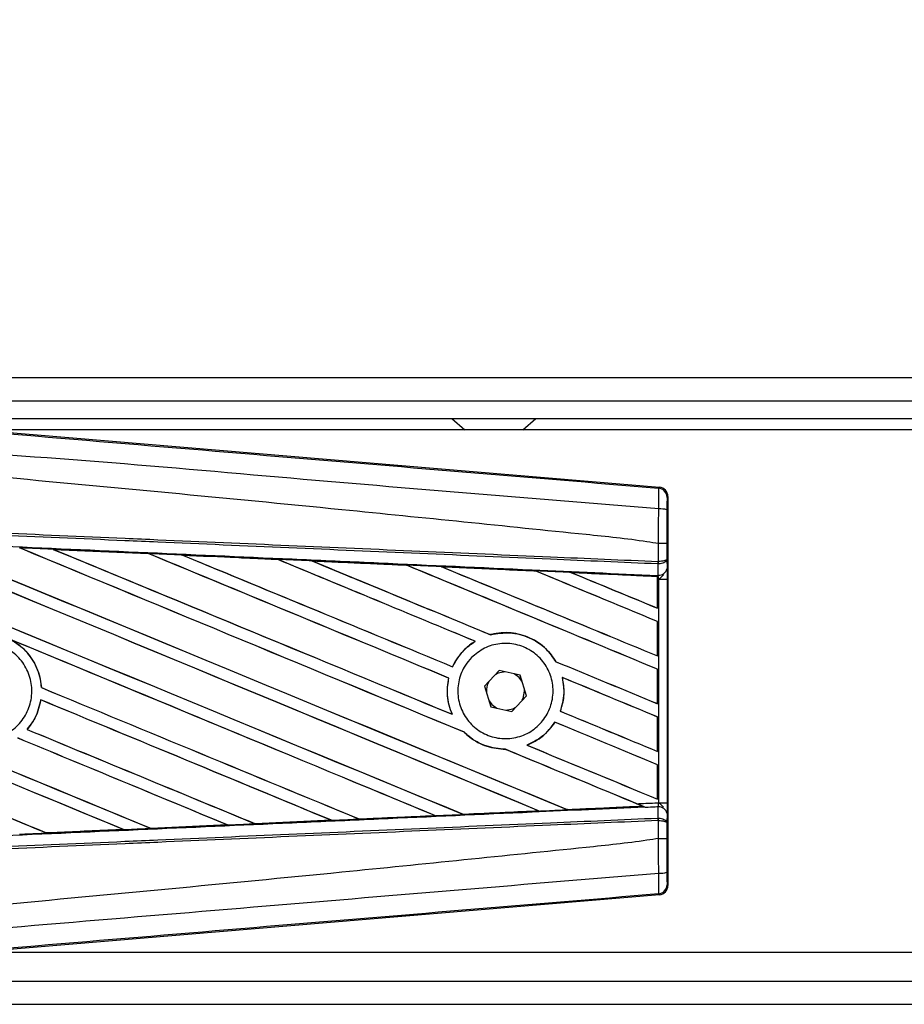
# Model space of a CAD drawing. Header units: millimetres. Extents: x 0 to 420, y 0 to 297.
# Tile 12 of 81: x 63 to 72, y 257 to 267. Entities that reach past the tile are written whole.
import ezdxf

# ---------------------------------------------------------------- set-up
doc = ezdxf.new("R2010")
doc.units = ezdxf.units.MM
doc.layers.add('QUOTE', color=174, linetype='Continuous')
doc.styles.add('SLDTEXTSTYLE3', font='TXT', dxfattribs={"width": 0.75})
doc.dimstyles.new('SLDDIMSTYLE0', dxfattribs={"dimtxt": 3, "dimasz": 3, "dimexe": 0, "dimexo": 0.0625, "dimgap": 0.75, "dimtad": 1, "dimlfac": 8.533318, "dimrnd": 1e-09, "dimzin": 12, "dimdsep": 46, "dimtxsty": 'SLDTEXTSTYLE3', "dimsah": 1, "dimcen": 0.09, "dimadec": 0, "dimazin": 3, "dimtfac": 1, "dimtdec": 3, "dimtofl": 0, "dimtmove": 0, "dimatfit": 3, "dimfxl": 0, "dimfrac": 2, "dimtolj": 1, "dimtzin": 12, "dimarcsym": 0})

# ---------------------------------------------------------------- blocks, each defined once
blk = doc.blocks.new('_D')
at = {"layer": 'QUOTE'}
for p, q in [((59.0965, 262.0284), (59.0965, 274.8321)), ((217.2999, 262.0284), (217.2999, 274.8321)), ((217.2999, 272.8321), (59.0965, 272.8321))]:
    blk.add_line(p, q, dxfattribs=at)
for points in [[(59.0965, 272.8321), (62.0965, 272.3321), (62.0965, 273.3321)], [(217.2999, 272.8321), (214.2999, 273.3321), (214.2999, 272.3321)]]:
    blk.add_solid(points, dxfattribs=at)
at = {"layer": 'QUOTE', "insert": (133.7649, 276.6993), "char_height": 3, "attachment_point": 1, "style": 'SLDTEXTSTYLE3'}
blk.add_mtext('1350', dxfattribs=at)

msp = doc.modelspace()

# ---------------------------------------------------------------- linework, layer by layer
at = {"color": 7, "linetype": 'Continuous', "lineweight": 25}
for p, q in [((217.2999, 263.1924), (59.0965, 263.1924)), ((62.3192, 262.9581), (214.0772, 262.9581)), ((62.4949, 262.7823), (213.9015, 262.7823)), ((67.4624, 262.7823), (67.5926, 262.6651)), ((68.1785, 262.6651), (68.3088, 262.7823)), ((62.6059, 262.672), (69.557, 262.0859)), ((80.7762, 262.6651), (62.6882, 262.6651)), ((69.5479, 262.0775), (69.557, 262.0859)), ((69.6429, 261.9925), (69.6337, 261.9841)), ((69.6429, 261.9925), (69.6429, 258.0642)), ((63.4367, 261.4592), (64.3992, 261.4165)), ((63.4371, 261.4591), (63.4367, 261.4592)), ((63.4371, 261.4591), (63.4412, 261.4579)), ((69.5481, 261.5171), (69.5482, 261.5171)), ((69.5481, 261.3365), (69.5481, 261.5171)), ((69.6324, 261.5169), (69.6324, 261.3607)), ((64.3992, 261.4165), (64.3997, 261.4163)), ((64.4009, 261.4152), (64.3997, 261.4163)), ((64.7425, 261.401), (64.7416, 261.4013)), ((64.7425, 261.401), (64.7465, 261.3998)), ((65.7021, 261.3581), (64.7425, 261.401)), ((65.7011, 261.3585), (65.7021, 261.3581)), ((65.7033, 261.3571), (65.7021, 261.3581)), ((66.0491, 261.3425), (66.0476, 261.3431)), ((66.0491, 261.3425), (66.053, 261.3414)), ((69.5444, 261.3365), (69.5481, 261.3365)), ((69.6324, 261.3607), (69.6332, 261.2652)), ((67.006, 261.2986), (67.0049, 261.2996)), ((67.357, 261.2837), (67.3607, 261.2826)), ((68.3091, 261.2398), (68.308, 261.2407)), ((69.5423, 261.3116), (69.5482, 261.3117)), ((69.5433, 261.1987), (69.5423, 261.3116)), ((68.6661, 261.2245), (68.6698, 261.2235)), ((69.5381, 261.1849), (68.6661, 261.2245)), ((69.5377, 261.1841), (69.5381, 261.1849)), ((69.5377, 261.1841), (69.5377, 260.8648)), ((69.5382, 261.1868), (69.5381, 261.1849)), ((69.5382, 261.1573), (69.5382, 261.1868)), ((69.5382, 260.864), (69.5382, 261.1573)), ((69.5494, 261.1568), (69.5382, 261.1573)), ((69.5383, 261.1953), (69.5384, 261.199)), ((69.5384, 261.199), (69.5433, 261.1987)), ((69.5494, 258.8999), (69.5494, 261.1568)), ((69.5494, 261.1568), (69.6336, 261.1568)), ((69.6336, 261.1568), (69.6336, 258.8999)), ((69.5377, 260.8648), (69.5382, 260.864)), ((69.5382, 260.7302), (69.5377, 260.7298)), ((69.5377, 260.7298), (69.5377, 260.3828)), ((69.5382, 260.382), (69.5382, 260.7302)), ((67.8522, 260.5969), (67.8515, 260.5977)), ((67.6952, 260.5306), (67.697, 260.5304)), ((69.5377, 260.3828), (69.5382, 260.382)), ((67.4688, 260.2734), (67.468, 260.2743)), ((68.5135, 260.3241), (68.5123, 260.324)), ((69.5382, 260.2482), (69.5377, 260.2478)), ((69.5377, 260.2478), (69.5377, 259.9008)), ((69.5382, 259.9), (69.5382, 260.2482)), ((67.429, 260.1591), (67.43, 260.1592)), ((67.9386, 260.2351), (67.7916, 260.0762)), ((68.1498, 260.1873), (67.9386, 260.2351)), ((68.2139, 259.9805), (68.1498, 260.1873)), ((68.5758, 260.1657), (68.5771, 260.1646)), ((63.3185, 260.0627), (63.3175, 260.0625)), ((67.7916, 260.0762), (67.8558, 259.8694)), ((68.1961, 260.0284), (68.1958, 260.0388)), ((63.3117, 259.9394), (63.3126, 259.9385)), ((68.0669, 259.8216), (68.2139, 259.9805)), ((67.8558, 259.8694), (68.0669, 259.8216)), ((69.5377, 259.9008), (69.5382, 259.9)), ((67.4643, 259.7932), (67.4627, 259.7945)), ((68.5566, 259.8243), (68.5554, 259.8242)), ((69.5382, 259.7662), (69.5377, 259.7658)), ((69.5377, 259.7658), (69.5377, 259.4188)), ((69.5382, 259.418), (69.5382, 259.7662)), ((63.174, 259.6405), (63.1726, 259.6405)), ((68.5014, 259.7146), (68.502, 259.7137)), ((67.587, 259.6115), (67.5886, 259.6114)), ((68.2215, 259.4808), (68.2195, 259.481)), ((68.0015, 259.44), (68.0027, 259.439)), ((69.5377, 259.4188), (69.5382, 259.418)), ((69.5382, 259.2842), (69.5377, 259.2838)), ((69.5377, 259.2838), (69.5377, 258.9368)), ((69.5382, 258.936), (69.5382, 259.2842)), ((68.6276, 258.8305), (69.3868, 258.8649)), ((69.384, 258.8656), (69.3868, 258.8649)), ((69.4173, 258.8525), (69.4097, 258.8556)), ((69.5377, 258.9368), (69.5382, 258.936)), ((69.5423, 258.7451), (69.5433, 258.858)), ((69.5494, 258.8999), (69.6336, 258.8999)), ((67.2946, 258.7694), (66.5264, 258.735)), ((67.2897, 258.7709), (67.2927, 258.7701)), ((67.5765, 258.7829), (67.5756, 258.7838)), ((68.3371, 258.8182), (68.3401, 258.8174)), ((68.6276, 258.8305), (68.6267, 258.8313)), ((69.6332, 258.7915), (69.6324, 258.696)), ((64.4221, 258.6415), (65.1959, 258.676)), ((65.1968, 258.6757), (64.4226, 258.6413)), ((65.1927, 258.6768), (65.1959, 258.676)), ((65.1959, 258.676), (65.1968, 258.6757)), ((65.4738, 258.6884), (65.4728, 258.6893)), ((65.4745, 258.6881), (65.4738, 258.6884)), ((66.2459, 258.7225), (65.4745, 258.6881)), ((66.2415, 258.7238), (66.2446, 258.723)), ((66.2446, 258.723), (66.2459, 258.7225)), ((66.5252, 258.7356), (66.5243, 258.7365)), ((66.5264, 258.735), (66.5252, 258.7356)), ((69.5423, 258.7451), (69.5482, 258.745)), ((69.5481, 258.7202), (69.5444, 258.7202)), ((69.5481, 258.5396), (69.5481, 258.7202)), ((69.6324, 258.696), (69.6324, 258.5398)), ((63.3703, 258.5947), (63.3693, 258.5956)), ((63.3703, 258.5947), (64.1466, 258.6292)), ((63.3706, 258.5946), (63.3703, 258.5947)), ((64.1433, 258.63), (64.1466, 258.6292)), ((64.1466, 258.6292), (64.1471, 258.629)), ((64.4221, 258.6415), (64.4212, 258.6424)), ((64.4226, 258.6413), (64.4221, 258.6415)), ((69.5482, 258.5396), (69.5481, 258.5396)), ((69.6337, 258.0726), (69.6429, 258.0642)), ((69.557, 257.9708), (62.6059, 257.3847)), ((69.557, 257.9708), (69.5479, 257.9792)), ((62.6882, 257.3916), (80.7762, 257.3916)), ((62.3192, 257.0987), (89.4552, 257.0987)), ((59.0965, 256.8643), (89.5235, 256.8643))]:
    msp.add_line(p, q, dxfattribs=at)
at = {"color": 7, "linetype": 'Continuous', "lineweight": 25, "flags": 128}
for points in [[(67.9981, 260.2217), (67.9288, 260.207), (67.8972, 260.1904)], [(68.1678, 260.129), (68.1395, 260.1651), (68.0903, 260.2008)], [(68.1725, 259.9357), (68.1814, 259.9544), (68.1961, 260.0284)], [(67.8377, 259.9277), (67.866, 259.8916), (67.9153, 259.8559)], [(68.0074, 259.8351), (68.0768, 259.8497), (68.1084, 259.8664)]]:
    msp.add_lwpolyline(points, dxfattribs=at)
at = {"color": 7, "linetype": 'Continuous', "lineweight": 25}
for centre, radius, start, end in [((69.54, 261.9841), 0.0938, 0.00461, 85.17567), ((69.5676, 261.6499), 0.218, 72.68242, 94.90681), ((69.2828, 261.3463), 0.2618, 352.38146, 357.85676), ((69.2887, 261.3232), 0.2597, 357.47222, 2.94403), ((69.5517, 261.2814), 0.0831, 264.18694, 348.74615), ((68.0028, 260.0284), 0.1934, 151.37941, 183.09719), ((69.5517, 258.7753), 0.0831, 11.25385, 95.81306), ((69.2828, 258.7104), 0.2618, 2.14324, 7.61854), ((69.2887, 258.7336), 0.2597, 357.05597, 2.52778), ((69.5676, 258.4068), 0.218, 265.09319, 287.31758), ((69.54, 258.0726), 0.0938, 274.82433, 359.99539)]:
    msp.add_arc(centre, radius, start, end, dxfattribs=at)
for centre, major_axis, ratio, start_param, end_param in [((69.5491, 261.9925), (0.069, 0.0634), 0.99993, 5.539882, 7.026488), ((59.3413, 263.1403), (100.523, -41.6412), 0.008062, 4.73054, 4.797762), ((59.3413, 263.1403), (100.4644, -41.6169), 0.008062, 4.730592, 4.797783), ((59.3413, 261.5992), (100.523, -41.6412), 0.008062, 1.484469, 1.549716), ((59.3413, 261.5992), (100.4644, -41.6169), 0.008062, 1.484474, 1.549688), ((59.3413, 263.6223), (100.523, -41.6412), 0.008062, 4.743502, 4.808268), ((59.3413, 263.6223), (100.4644, -41.6169), 0.008062, 4.743562, 4.808285), ((59.3413, 262.0812), (100.523, -41.6412), 0.008062, 1.492001, 1.536762), ((59.3413, 262.0812), (100.4644, -41.6169), 0.008062, 1.491968, 1.536725), ((59.3413, 264.1043), (100.523, -41.6412), 0.008062, 4.756481, 4.796624), ((59.3413, 264.1043), (100.4644, -41.6169), 0.008062, 4.75655, 4.796655), ((59.3413, 259.8831), (100.4649, -4.3877), 0.017438, 1.521175, 1.530737), ((59.3413, 262.5632), (100.523, -41.6412), 0.008062, 1.493583, 1.523799), ((59.3413, 262.5632), (100.4644, -41.6169), 0.008062, 1.493547, 1.523753), ((59.3413, 264.5863), (100.523, -41.6412), 0.008062, 4.769477, 4.796669), ((59.3413, 264.5863), (100.4644, -41.6169), 0.008062, 4.769557, 4.796709), ((59.3413, 259.8831), (100.4649, -4.3877), 0.017438, 1.50819, 1.51773), ((59.3413, 263.0452), (100.523, -41.6412), 0.008062, 1.490919, 1.510827), ((59.3413, 263.0452), (100.4644, -41.6169), 0.008062, 1.490887, 1.510768), ((59.3413, 265.0684), (100.523, -41.6412), 0.008062, 4.782492, 4.800496), ((59.3413, 265.0684), (100.4644, -41.6169), 0.008062, 4.782585, 4.800539), ((59.3413, 259.8831), (100.4649, -4.3877), 0.017438, 1.495191, 1.504702), ((59.3413, 263.5272), (100.523, -41.6412), 0.008062, 1.472523, 1.497843), ((59.3413, 263.5272), (100.4644, -41.6169), 0.008062, 1.472469, 1.497769), ((59.3413, 265.5504), (100.523, -41.6412), 0.008062, 4.795528, 4.817342), ((59.3413, 265.5504), (100.4644, -41.6169), 0.008062, 4.795637, 4.817396), ((59.3413, 259.8831), (100.4649, -4.3877), 0.017438, 1.482175, 1.491649), ((59.3413, 264.0092), (100.523, -41.6412), 0.008062, 1.472523, 1.484847), ((59.3413, 264.0092), (100.4644, -41.6169), 0.008062, 1.472469, 1.484754), ((59.3413, 266.0324), (100.523, -41.6412), 0.008062, 4.808585, 4.817342), ((59.3413, 266.0324), (100.4644, -41.6169), 0.008062, 4.808716, 4.817396), ((59.3413, 259.8831), (100.4649, -4.3877), 0.017438, 1.469891, 1.478571), ((59.3413, 261.6943), (100.4644, -41.6169), 0.008062, 4.715729, 4.766314), ((59.3413, 261.6943), (100.523, -41.6412), 0.008062, 4.715729, 4.766299), ((59.3413, 261.1172), (100.523, -41.6412), 0.008062, 1.494934, 1.53766), ((59.3413, 261.1172), (100.4644, -41.6169), 0.008062, 1.494938, 1.537512), ((59.3413, 259.6712), (100.523, -41.6412), 0.008062, 1.52631, 1.567151), ((59.3413, 259.6712), (100.4644, -41.6169), 0.008062, 1.52632, 1.567137), ((59.3413, 265.0684), (100.523, -41.6412), 0.008062, 4.807089, 4.817342), ((59.3413, 265.0684), (100.4644, -41.6169), 0.008062, 4.807154, 4.817396), ((59.3413, 263.0452), (100.523, -41.6412), 0.008062, 1.472523, 1.482143), ((59.3413, 263.0452), (100.4644, -41.6169), 0.008062, 1.472469, 1.482076), ((59.3413, 262.6583), (100.523, -41.6412), 0.008062, 4.755294, 4.787267), ((59.3413, 262.6583), (100.4644, -41.6169), 0.008062, 4.755327, 4.787288), ((59.3413, 261.2123), (100.523, -41.6412), 0.008062, 4.722714, 4.755822), ((59.3413, 261.2123), (100.4644, -41.6169), 0.008062, 4.722728, 4.755834), ((59.3413, 260.6352), (100.523, -41.6412), 0.008062, 1.505395, 1.534628), ((59.3413, 260.6352), (100.4644, -41.6169), 0.008062, 1.505399, 1.534596), ((59.3413, 264.5863), (100.523, -41.6412), 0.008062, 4.807519, 4.817342), ((59.3413, 264.5863), (100.4644, -41.6169), 0.008062, 4.807584, 4.817396), ((59.3413, 262.1763), (100.523, -41.6412), 0.008062, 4.753852, 4.77678), ((59.3413, 262.1763), (100.4644, -41.6169), 0.008062, 4.753888, 4.776799), ((59.3413, 262.5632), (100.523, -41.6412), 0.008062, 1.472523, 1.482886), ((59.3413, 262.5632), (100.4644, -41.6169), 0.008062, 1.472469, 1.482826), ((59.3413, 260.1532), (100.523, -41.6412), 0.008062, 1.515853, 1.53695), ((59.3413, 260.1532), (100.4644, -41.6169), 0.008062, 1.515859, 1.536922), ((59.3413, 264.1043), (100.523, -41.6412), 0.008062, 4.804164, 4.817342), ((59.3413, 264.1043), (100.4644, -41.6169), 0.008062, 4.804236, 4.817396), ((59.3413, 262.0812), (100.523, -41.6412), 0.008062, 1.474644, 1.487878), ((59.3413, 262.0812), (100.4644, -41.6169), 0.008062, 1.474007, 1.487816), ((59.3413, 260.1737), (100.4649, 4.3877), 0.017438, 4.804184, 4.811757), ((59.3413, 262.0812), (100.523, -41.6412), 0.008062, 1.473996, 1.474644), ((59.3413, 260.1737), (100.4649, 4.3877), 0.017438, 4.783186, 4.790826), ((59.3413, 260.1737), (100.4649, 4.3877), 0.017438, 4.793682, 4.80129), ((59.3413, 260.1737), (100.4649, 4.3877), 0.017438, 4.762213, 4.769904), ((59.3413, 260.1737), (100.4649, 4.3877), 0.017438, 4.772697, 4.780365), ((59.3413, 260.1737), (100.4649, 4.3877), 0.017438, 4.751732, 4.759444), ((69.5491, 258.0642), (0.069, -0.0634), 0.99993, 5.539882, 7.026488)]:
    msp.add_ellipse(centre, major_axis=major_axis, ratio=ratio, start_param=start_param, end_param=end_param, dxfattribs=at)
for points, knots in [([(59.3605, 262.9319), (60.0531, 262.8736), (61.4383, 262.7569), (63.5155, 262.5823), (66.2213, 262.3553), (68.2297, 262.1876), (69.5479, 262.0775)], [0, 0, 0, 0, 0.20362, 0.407241, 0.610948, 1, 1, 1, 1]), ([(69.549, 261.8671), (68.2294, 261.9749), (66.218, 262.1393), (63.5078, 262.3839), (61.425, 262.5042), (60.0387, 262.7581), (59.343, 262.7231), (59.343, 262.7231)], [0, 0, 0, 0, 0.388767, 0.592528, 0.796289, 0.999999, 1, 1, 1, 1]), ([(69.5481, 261.5171), (69.5088, 261.5234), (69.2658, 261.5624), (68.1999, 261.671), (66.0097, 261.8971), (62.8499, 262.1947), (60.5113, 262.411), (59.3413, 262.5192)], [0, 0, 0, 0, 0.011701, 0.072209, 0.314194, 0.656887, 1, 1, 1, 1]), ([(69.549, 261.8671), (69.5497, 261.8928), (69.551, 261.9443), (69.5515, 262.0097), (69.5508, 262.0565), (69.5494, 262.0754), (69.5482, 262.0771), (69.5479, 262.0775)], [0, 0, 0, 0, 0.229688, 0.459597, 0.688779, 0.918089, 1, 1, 1, 1]), ([(69.6337, 261.9841), (69.6337, 261.9838), (69.6335, 261.9829), (69.6332, 261.9717), (69.6328, 261.9437), (69.6326, 261.9044), (69.6325, 261.8735), (69.6325, 261.858)], [0, 0, 0, 0, 0.0821077, 0.3116546, 0.5407071, 0.7703697, 1, 1, 1, 1]), ([(69.5482, 261.5171), (69.5483, 261.548), (69.5485, 261.6648), (69.5488, 261.7813), (69.549, 261.8671)], [0, 0, 0, 0, 0.263884, 1, 1, 1, 1]), ([(69.6325, 261.858), (69.6325, 261.7743), (69.6324, 261.6608), (69.6324, 261.5469), (69.6324, 261.5169)], [0, 0, 0, 0, 0.736574, 1, 1, 1, 1]), ([(69.5423, 261.3116), (69.1803, 261.3274), (68.3791, 261.3623), (67.1367, 261.4165), (65.8153, 261.4741), (64.8232, 261.5174), (63.8311, 261.5607), (62.839, 261.604), (61.232, 261.674), (60.0658, 261.7249), (59.3408, 261.7565)], [0, 0, 0, 0, 0.106787, 0.236344, 0.366001, 0.49568, 0.528068, 0.657625, 0.787181, 1, 1, 1, 1]), ([(59.3419, 261.7814), (60.0669, 261.7498), (61.2333, 261.6989), (62.8404, 261.6288), (63.8326, 261.5856), (64.8249, 261.5423), (65.8171, 261.499), (67.1386, 261.4414), (68.3811, 261.3872), (69.1824, 261.3523), (69.5444, 261.3365)], [0, 0, 0, 0, 0.212819, 0.342375, 0.471932, 0.50432, 0.633999, 0.763656, 0.893213, 1, 1, 1, 1]), ([(59.3362, 261.6499), (59.4659, 261.6442), (60.1143, 261.6159), (61.2814, 261.5647), (62.837, 261.496), (64.3917, 261.427), (65.6863, 261.3691), (66.9798, 261.3111), (68.178, 261.257), (69.1162, 261.2144), (69.5383, 261.1953)], [0, 0, 0, 0, 0.038064, 0.190322, 0.342581, 0.49484, 0.647098, 0.723226, 0.875485, 1, 1, 1, 1]), ([(63.4367, 261.4592), (63.4192, 261.46), (63.3315, 261.4639), (63.2185, 261.4689), (63.1229, 261.4731), (63.0974, 261.4743)], [0, 0, 0, 0, 0.154957, 0.774784, 1, 1, 1, 1]), ([(64.3997, 261.4163), (64.3964, 261.4164), (64.0756, 261.4307), (63.7547, 261.445), (63.4371, 261.4591)], [0, 0, 0, 0, 0.010291, 1, 1, 1, 1]), ([(69.6324, 261.5169), (69.6322, 261.5169), (69.6317, 261.5169), (69.6244, 261.517), (69.6056, 261.5171), (69.5793, 261.5171), (69.5586, 261.5171), (69.5482, 261.5171)], [0, 0, 0, 0, 0.071607, 0.306811, 0.537875, 0.768937, 1, 1, 1, 1]), ([(64.7416, 261.4013), (64.7241, 261.4021), (64.6365, 261.406), (64.5224, 261.411), (64.4257, 261.4153), (64.3992, 261.4165)], [0, 0, 0, 0, 0.153473, 0.767366, 1, 1, 1, 1]), ([(64.7416, 261.4013), (64.9311, 261.3928), (65.1945, 261.3811), (65.5143, 261.3669), (65.6446, 261.3611), (65.7011, 261.3585)], [0, 0, 0, 0, 0.592367, 0.823393, 1, 1, 1, 1]), ([(66.0476, 261.3431), (66.0301, 261.3439), (65.9426, 261.3478), (65.827, 261.3529), (65.729, 261.3573), (65.7011, 261.3585)], [0, 0, 0, 0, 0.15162, 0.758101, 1, 1, 1, 1]), ([(66.0476, 261.3431), (66.1146, 261.3401), (66.2676, 261.3333), (66.5099, 261.3224), (66.7613, 261.3112), (66.9269, 261.3038), (67.0031, 261.3004)], [0, 0, 0, 0, 0.210383, 0.480144, 0.760626, 1, 1, 1, 1]), ([(67.0049, 261.2996), (66.9095, 261.3039), (66.591, 261.3182), (66.2723, 261.3325), (66.0491, 261.3425)], [0, 0, 0, 0, 0.299491, 1, 1, 1, 1]), ([(69.6324, 261.3607), (69.6324, 261.3607), (69.6323, 261.3593), (69.6308, 261.3552), (69.622, 261.3489), (69.6029, 261.3426), (69.5777, 261.3381), (69.558, 261.337), (69.5481, 261.3365)], [0, 0, 0, 0, 0.0053156, 0.1176999, 0.3508535, 0.5700679, 0.7835799, 1, 1, 1, 1]), ([(69.6324, 261.3607), (69.6324, 261.3606), (69.6323, 261.3578), (69.6308, 261.3496), (69.6221, 261.3367), (69.603, 261.3241), (69.5778, 261.3149), (69.5581, 261.3128), (69.5482, 261.3117)], [0, 0, 0, 0, 0.005316, 0.1177, 0.350854, 0.570068, 0.78358, 1, 1, 1, 1]), ([(67.3545, 261.2847), (67.337, 261.2854), (67.2495, 261.2894), (67.1324, 261.2946), (67.0327, 261.2991), (67.0031, 261.3004)], [0, 0, 0, 0, 0.149425, 0.747127, 1, 1, 1, 1]), ([(67.0031, 261.3004), (67.0037, 261.3001), (67.0047, 261.2997), (67.0048, 261.2996), (67.0049, 261.2996)], [0, 0, 0, 0, 0.6976298, 1, 1, 1, 1]), ([(67.3545, 261.2847), (67.4515, 261.2803), (67.6536, 261.2713), (67.9653, 261.2573), (68.1851, 261.2475), (68.2999, 261.2423), (68.305, 261.2421)], [0, 0, 0, 0, 0.306068, 0.637612, 0.983829, 1, 1, 1, 1]), ([(67.357, 261.2837), (67.3566, 261.2838), (67.3562, 261.284), (67.3549, 261.2845), (67.3545, 261.2847)], [0, 0, 0, 0, 0.675352, 1, 1, 1, 1]), ([(68.308, 261.2407), (68.2951, 261.2413), (67.9782, 261.2557), (67.6611, 261.27), (67.357, 261.2837)], [0, 0, 0, 0, 0.040966, 1, 1, 1, 1]), ([(68.6621, 261.2261), (68.6447, 261.2269), (68.5572, 261.2308), (68.4382, 261.2361), (68.3366, 261.2407), (68.305, 261.2421)], [0, 0, 0, 0, 0.1469211, 0.7346058, 1, 1, 1, 1]), ([(68.305, 261.2421), (68.3059, 261.2417), (68.3075, 261.241), (68.3079, 261.2408), (68.308, 261.2407)], [0, 0, 0, 0, 0.569226, 1, 1, 1, 1]), ([(69.6332, 261.2652), (69.6333, 261.2495), (69.6335, 261.2202), (69.6336, 261.1798), (69.6336, 261.1597), (69.6336, 261.1568)], [0, 0, 0, 0, 0.497508, 0.927187, 1, 1, 1, 1]), ([(68.6621, 261.2261), (68.7727, 261.2211), (69.0093, 261.2105), (69.3013, 261.1974), (69.4827, 261.1893), (69.5382, 261.1868)], [0, 0, 0, 0, 0.378417, 0.809859, 1, 1, 1, 1]), ([(68.6661, 261.2245), (68.6657, 261.2247), (68.665, 261.2249), (68.663, 261.2257), (68.6621, 261.2261)], [0, 0, 0, 0, 0.554809, 1, 1, 1, 1]), ([(69.5382, 261.1573), (69.5382, 261.165), (69.5382, 261.1793), (69.5383, 261.1926), (69.5383, 261.1981), (69.5384, 261.199)], [0, 0, 0, 0, 0.497972, 0.924774, 1, 1, 1, 1]), ([(69.5383, 261.1953), (69.5383, 261.1928), (69.5383, 261.1893), (69.5382, 261.1874), (69.5382, 261.1868)], [0, 0, 0, 0, 0.708181, 1, 1, 1, 1]), ([(69.5494, 261.1568), (69.5493, 261.1579), (69.5487, 261.1657), (69.547, 261.1814), (69.5446, 261.1927), (69.5433, 261.1987)], [0, 0, 0, 0, 0.071868, 0.498786, 1, 1, 1, 1]), ([(69.5494, 261.1568), (69.5495, 261.1569), (69.5565, 261.1625), (69.5738, 261.1764), (69.5886, 261.1927), (69.5976, 261.2025)], [0, 0, 0, 0, 0.009942, 0.400181, 1, 1, 1, 1]), ([(63.0072, 260.5477), (63.0415, 260.5265), (63.1323, 260.4707), (63.2445, 260.335), (63.3052, 260.1836), (63.3147, 260.0902), (63.3175, 260.0625)], [0, 0, 0, 0, 0.201287, 0.531219, 0.860982, 1, 1, 1, 1]), ([(63.3185, 260.0627), (63.3175, 260.075), (63.3114, 260.1531), (63.2681, 260.2937), (63.1604, 260.4475), (63.0626, 260.5131), (63.0199, 260.5418)], [0, 0, 0, 0, 0.063345, 0.400734, 0.738191, 1, 1, 1, 1]), ([(68.5135, 260.3241), (68.4823, 260.369), (68.4132, 260.4684), (68.2536, 260.5738), (68.0598, 260.6265), (67.9216, 260.6161), (67.8545, 260.5985), (67.8515, 260.5977)], [0, 0, 0, 0, 0.212491, 0.469957, 0.72846, 0.987664, 1, 1, 1, 1]), ([(67.8522, 260.5969), (67.9179, 260.6076), (68.0494, 260.6292), (68.2453, 260.5759), (68.4085, 260.4722), (68.4796, 260.3708), (68.5123, 260.324)], [0, 0, 0, 0, 0.258616, 0.518255, 0.777866, 1, 1, 1, 1]), ([(62.3828, 260.3782), (62.4259, 260.4132), (62.5123, 260.4834), (62.6767, 260.5267), (62.8442, 260.5167), (62.9995, 260.4508), (63.1241, 260.3375), (63.2042, 260.1892), (63.2306, 260.0228), (63.2005, 259.8572), (63.1174, 259.7109), (62.9905, 259.6002), (62.834, 259.5378), (62.6657, 259.5307), (62.5045, 259.5798), (62.3686, 259.6795), (62.2735, 259.8184), (62.2296, 259.9812), (62.2425, 260.1486), (62.3, 260.2853), (62.3598, 260.3524), (62.3828, 260.3782)], [0, 0, 0, 0, 0.053701, 0.107401, 0.161118, 0.214849, 0.268575, 0.322276, 0.375942, 0.429583, 0.483224, 0.536891, 0.590592, 0.644318, 0.698049, 0.751765, 0.805459, 0.859132, 0.91279, 0.966445, 1, 1, 1, 1]), ([(67.6952, 260.5306), (67.6897, 260.5271), (67.6488, 260.5014), (67.5604, 260.428), (67.4967, 260.3365), (67.4686, 260.2755), (67.468, 260.2743)], [0, 0, 0, 0, 0.0566586, 0.4186058, 0.988574, 1, 1, 1, 1]), ([(67.4688, 260.2734), (67.5014, 260.331), (67.5595, 260.4334), (67.6551, 260.5009), (67.697, 260.5304)], [0, 0, 0, 0, 0.562837, 1, 1, 1, 1]), ([(67.6597, 260.3658), (67.7015, 260.4007), (67.7852, 260.4703), (67.9454, 260.5145), (68.1094, 260.5065), (68.2622, 260.4436), (68.3853, 260.3337), (68.4648, 260.1893), (68.4919, 260.0271), (68.464, 259.8655), (68.3844, 259.7222), (68.262, 259.6131), (68.1101, 259.5505), (67.9455, 259.5417), (67.7872, 259.588), (67.6531, 259.6844), (67.5589, 259.8196), (67.5147, 259.9782), (67.5259, 260.1416), (67.5806, 260.2749), (67.6378, 260.3406), (67.6597, 260.3658)], [0, 0, 0, 0, 0.053804, 0.107603, 0.161518, 0.215501, 0.269422, 0.323168, 0.376705, 0.430101, 0.483493, 0.537022, 0.590757, 0.644669, 0.698652, 0.752575, 0.806342, 0.859929, 0.913385, 0.966805, 1, 1, 1, 1]), ([(67.429, 260.1591), (67.4245, 260.1353), (67.4079, 260.0468), (67.4163, 259.9194), (67.4509, 259.8261), (67.4627, 259.7945)], [0, 0, 0, 0, 0.1960692, 0.727723, 1, 1, 1, 1]), ([(67.4643, 259.7932), (67.4433, 259.8554), (67.403, 259.9749), (67.4213, 260.0995), (67.43, 260.1592)], [0, 0, 0, 0, 0.520389, 1, 1, 1, 1]), ([(68.5758, 260.1657), (68.5856, 260.1008), (68.6031, 259.985), (68.57, 259.8732), (68.5554, 259.8242)], [0, 0, 0, 0, 0.561023, 1, 1, 1, 1]), ([(68.5566, 259.8243), (68.5654, 259.8521), (68.5942, 259.9426), (68.5982, 260.0611), (68.5811, 260.1451), (68.5771, 260.1646)], [0, 0, 0, 0, 0.253984, 0.826432, 1, 1, 1, 1]), ([(63.3117, 259.9394), (63.2961, 259.8749), (63.2696, 259.7654), (63.2009, 259.6769), (63.1726, 259.6405)], [0, 0, 0, 0, 0.588672, 1, 1, 1, 1]), ([(63.174, 259.6405), (63.194, 259.6658), (63.2549, 259.7431), (63.2969, 259.8491), (63.3105, 259.9263), (63.3126, 259.9385)], [0, 0, 0, 0, 0.29149, 0.888101, 1, 1, 1, 1]), ([(68.5014, 259.7146), (68.4611, 259.6616), (68.3851, 259.5614), (68.2725, 259.5068), (68.2195, 259.481)], [0, 0, 0, 0, 0.529542, 1, 1, 1, 1]), ([(68.2215, 259.4808), (68.2769, 259.5081), (68.3888, 259.5633), (68.464, 259.6633), (68.502, 259.7137)], [0, 0, 0, 0, 0.494732, 1, 1, 1, 1]), ([(67.587, 259.6115), (67.6047, 259.5951), (67.6709, 259.534), (67.8098, 259.4577), (67.9392, 259.4452), (68.0027, 259.439)], [0, 0, 0, 0, 0.157382, 0.586829, 1, 1, 1, 1]), ([(68.0015, 259.44), (67.9357, 259.4468), (67.8037, 259.4603), (67.6669, 259.5385), (67.6036, 259.5975), (67.5886, 259.6114)], [0, 0, 0, 0, 0.431457, 0.865462, 1, 1, 1, 1]), ([(69.4097, 258.8556), (69.0305, 258.8384), (68.1351, 258.7978), (66.9798, 258.7457), (65.6863, 258.6876), (64.3917, 258.6297), (62.837, 258.5607), (61.2814, 258.492), (60.1143, 258.4408), (59.4659, 258.4125), (59.3362, 258.4069)], [0, 0, 0, 0, 0.113301, 0.26751, 0.344613, 0.498822, 0.653031, 0.80724, 0.961449, 1, 1, 1, 1]), ([(69.3909, 258.8633), (69.3002, 258.8592), (69.0467, 258.8479), (68.7931, 258.8365), (68.6303, 258.8292)], [0, 0, 0, 0, 0.357976, 1, 1, 1, 1]), ([(69.3261, 258.8902), (69.3876, 258.8929), (69.4621, 258.8961), (69.5365, 258.8994), (69.5494, 258.8999)], [0, 0, 0, 0, 0.826564, 1, 1, 1, 1]), ([(69.4173, 258.8525), (69.3974, 258.8607), (69.3671, 258.8732), (69.3365, 258.8859), (69.3261, 258.8902)], [0, 0, 0, 0, 0.660873, 1, 1, 1, 1]), ([(69.3868, 258.8649), (69.3871, 258.8648), (69.3877, 258.8646), (69.3899, 258.8637), (69.3909, 258.8633)], [0, 0, 0, 0, 0.517453, 1, 1, 1, 1]), ([(69.3909, 258.8633), (69.3941, 258.862), (69.3997, 258.8597), (69.4067, 258.8569), (69.4097, 258.8556)], [0, 0, 0, 0, 0.5670555, 1, 1, 1, 1]), ([(69.5433, 258.858), (69.5336, 258.8576), (69.4916, 258.8557), (69.4496, 258.8539), (69.4173, 258.8525)], [0, 0, 0, 0, 0.231001, 1, 1, 1, 1]), ([(69.5433, 258.858), (69.5435, 258.8588), (69.5449, 258.8644), (69.5471, 258.8767), (69.5487, 258.891), (69.5493, 258.8987), (69.5494, 258.8999)], [0, 0, 0, 0, 0.0771068, 0.5053181, 0.9215233, 1, 1, 1, 1]), ([(69.5976, 258.8542), (69.5886, 258.8641), (69.5738, 258.8803), (69.5565, 258.8943), (69.5495, 258.8998), (69.5494, 258.8999)], [0, 0, 0, 0, 0.5998185, 0.9900583, 1, 1, 1, 1]), ([(69.6336, 258.8999), (69.6336, 258.8799), (69.6335, 258.8428), (69.6333, 258.8081), (69.6332, 258.7937), (69.6332, 258.7915)], [0, 0, 0, 0, 0.497712, 0.923778, 1, 1, 1, 1]), ([(66.5252, 258.7356), (66.5897, 258.7385), (66.8456, 258.75), (67.1014, 258.7615), (67.2927, 258.7701)], [0, 0, 0, 0, 0.2520371, 1, 1, 1, 1]), ([(67.2927, 258.7701), (67.293, 258.77), (67.2933, 258.7699), (67.2944, 258.7695), (67.2946, 258.7694)], [0, 0, 0, 0, 0.748666, 1, 1, 1, 1]), ([(67.2946, 258.7694), (67.3121, 258.7702), (67.4067, 258.7744), (67.5013, 258.7786), (67.5784, 258.7821)], [0, 0, 0, 0, 0.18503, 1, 1, 1, 1]), ([(67.5765, 258.7829), (67.8074, 258.7934), (68.062, 258.8048), (68.3164, 258.8164), (68.3401, 258.8174)], [0, 0, 0, 0, 0.907023, 1, 1, 1, 1]), ([(67.5784, 258.7821), (67.5777, 258.7824), (67.5767, 258.7828), (67.5765, 258.7829), (67.5765, 258.7829)], [0, 0, 0, 0, 0.69735, 1, 1, 1, 1]), ([(68.3429, 258.8163), (68.2285, 258.8112), (67.9737, 258.7998), (67.7188, 258.7884), (67.5784, 258.7821)], [0, 0, 0, 0, 0.449213, 1, 1, 1, 1]), ([(68.3401, 258.8174), (68.3404, 258.8173), (68.3408, 258.8172), (68.3423, 258.8166), (68.3429, 258.8163)], [0, 0, 0, 0, 0.615701, 1, 1, 1, 1]), ([(68.3429, 258.8163), (68.3604, 258.8171), (68.4479, 258.821), (68.5437, 258.8253), (68.622, 258.8288), (68.6303, 258.8292)], [0, 0, 0, 0, 0.182548, 0.912741, 1, 1, 1, 1]), ([(68.6303, 258.8292), (68.6295, 258.8296), (68.6279, 258.8302), (68.6277, 258.8304), (68.6276, 258.8305)], [0, 0, 0, 0, 0.576987, 1, 1, 1, 1]), ([(59.3408, 258.3002), (60.0658, 258.3318), (61.232, 258.3827), (62.839, 258.4528), (63.8311, 258.496), (64.8232, 258.5393), (65.8153, 258.5826), (67.1367, 258.6402), (68.3791, 258.6944), (69.1803, 258.7294), (69.5423, 258.7451)], [0, 0, 0, 0, 0.212819, 0.342375, 0.471932, 0.50432, 0.633999, 0.763656, 0.893212, 1, 1, 1, 1]), ([(69.5444, 258.7202), (69.1824, 258.7044), (68.3811, 258.6695), (67.1386, 258.6153), (65.8171, 258.5577), (64.8249, 258.5144), (63.8326, 258.4712), (62.8404, 258.4279), (61.2333, 258.3578), (60.0669, 258.307), (59.3419, 258.2753)], [0, 0, 0, 0, 0.106788, 0.236344, 0.366001, 0.49568, 0.528068, 0.657625, 0.787181, 1, 1, 1, 1]), ([(65.1968, 258.6757), (65.2143, 258.6765), (65.3049, 258.6805), (65.3975, 258.6847), (65.4726, 258.688), (65.4745, 258.6881)], [0, 0, 0, 0, 0.189164, 0.978774, 1, 1, 1, 1]), ([(65.4738, 258.6884), (65.6302, 258.6954), (65.8871, 258.7069), (66.144, 258.7185), (66.2446, 258.723)], [0, 0, 0, 0, 0.608399, 1, 1, 1, 1]), ([(66.2459, 258.7225), (66.2634, 258.7233), (66.3569, 258.7275), (66.4504, 258.7316), (66.5264, 258.735)], [0, 0, 0, 0, 0.187241, 1, 1, 1, 1]), ([(69.5481, 258.7202), (69.558, 258.7197), (69.5777, 258.7186), (69.6029, 258.7141), (69.622, 258.7079), (69.6308, 258.7015), (69.6323, 258.6974), (69.6324, 258.696), (69.6324, 258.696)], [0, 0, 0, 0, 0.21642, 0.429932, 0.649146, 0.8823, 0.994684, 1, 1, 1, 1]), ([(69.5482, 258.745), (69.5581, 258.7439), (69.5778, 258.7418), (69.603, 258.7327), (69.6221, 258.72), (69.6308, 258.7071), (69.6323, 258.6989), (69.6324, 258.6961), (69.6324, 258.696)], [0, 0, 0, 0, 0.21642, 0.429932, 0.649146, 0.8823, 0.994684, 1, 1, 1, 1]), ([(63.0969, 258.5825), (63.1144, 258.5832), (63.2056, 258.5873), (63.2969, 258.5913), (63.3706, 258.5946)], [0, 0, 0, 0, 0.192083, 1, 1, 1, 1]), ([(64.1471, 258.629), (63.9354, 258.6196), (63.6766, 258.6081), (63.4177, 258.5967), (63.3706, 258.5946)], [0, 0, 0, 0, 0.817852, 1, 1, 1, 1]), ([(64.1471, 258.629), (64.1646, 258.6298), (64.2564, 258.6339), (64.3483, 258.638), (64.4226, 258.6413)], [0, 0, 0, 0, 0.190783, 1, 1, 1, 1]), ([(69.5481, 258.5396), (69.5088, 258.5333), (69.2658, 258.4943), (68.1999, 258.3858), (66.0097, 258.1596), (62.8499, 257.862), (60.5113, 257.6457), (59.3413, 257.5375)], [0, 0, 0, 0, 0.011701, 0.072209, 0.314194, 0.656887, 1, 1, 1, 1]), ([(69.5482, 258.5396), (69.5586, 258.5396), (69.5793, 258.5396), (69.6056, 258.5397), (69.6244, 258.5397), (69.6317, 258.5398), (69.6322, 258.5398), (69.6324, 258.5398)], [0, 0, 0, 0, 0.231063, 0.462125, 0.693189, 0.928393, 1, 1, 1, 1]), ([(69.549, 258.1897), (69.5488, 258.2754), (69.5485, 258.3919), (69.5483, 258.5088), (69.5482, 258.5396)], [0, 0, 0, 0, 0.7361158, 1, 1, 1, 1]), ([(69.6324, 258.5398), (69.6324, 258.5098), (69.6324, 258.3959), (69.6325, 258.2824), (69.6325, 258.1987)], [0, 0, 0, 0, 0.263426, 1, 1, 1, 1]), ([(59.343, 257.3337), (59.343, 257.3337), (60.0372, 257.3918), (61.4257, 257.5093), (63.5077, 257.6841), (66.2181, 257.9115), (68.2294, 258.0795), (69.549, 258.1897)], [0, 0, 0, 0, 0.000001, 0.203711, 0.407472, 0.611233, 1, 1, 1, 1]), ([(69.5479, 257.9792), (69.5487, 257.9821), (69.5503, 257.9879), (69.5514, 258.0289), (69.5513, 258.0887), (69.5502, 258.1465), (69.5492, 258.1809), (69.549, 258.1897)], [0, 0, 0, 0, 0.23109, 0.462669, 0.693032, 0.922273, 1, 1, 1, 1]), ([(69.6325, 258.1987), (69.6325, 258.1935), (69.6325, 258.1728), (69.6327, 258.1381), (69.6329, 258.1022), (69.6333, 258.0777), (69.6336, 258.0743), (69.6337, 258.0726)], [0, 0, 0, 0, 0.077747, 0.3068364, 0.5369565, 0.7685092, 1, 1, 1, 1]), ([(69.5479, 257.9792), (68.2297, 257.8691), (66.2216, 257.7014), (63.5158, 257.4745), (61.4386, 257.2999), (60.0531, 257.1832), (59.3605, 257.1248)], [0, 0, 0, 0, 0.3890527, 0.5926729, 0.7963808, 1, 1, 1, 1])]:
    msp.add_open_spline(points, degree=3, knots=knots, dxfattribs=at)

# ---------------------------------------------------------------- dimensions: what is measured, and where the dimension line sits
at = {"layer": 'QUOTE'}
dim = msp.add_linear_dim(base=(59.0965, 272.8321), p1=(217.2999, 260.0284), p2=(59.0965, 260.0284), dimstyle='SLDDIMSTYLE0', dxfattribs=at)
dim.commit()
dim.dimension.update_dxf_attribs({"geometry": '_D', "text_midpoint": (138.1982, 272.8321), "dimtype": 160})

doc.saveas('drawing.dxf')
